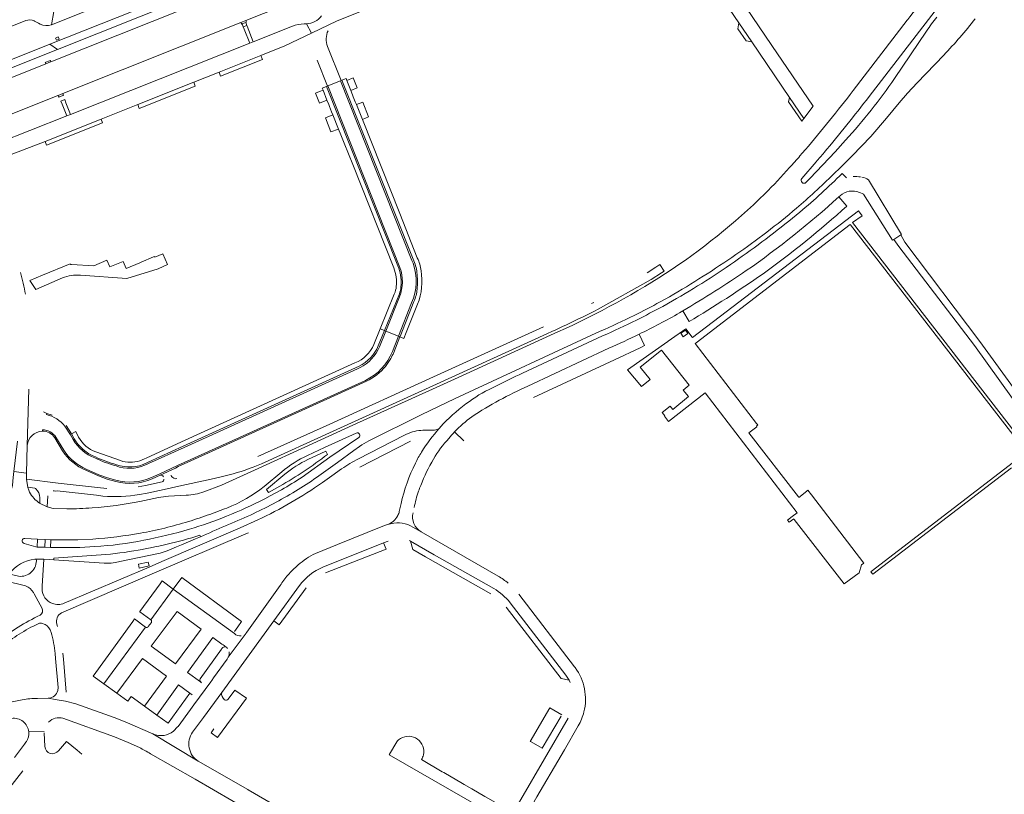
# Model space of a CAD drawing. Header units: metres. Extents: x 166325 to 190320, y 381923 to 404576.
# Tile 215 of 256: x 173074 to 173460, y 386748 to 387052. Entities that reach past the tile are written whole.
import ezdxf

# ---------------------------------------------------------------- set-up
doc = ezdxf.new("R2010")
doc.units = ezdxf.units.M
for name, color, linetype, lineweight in [('B-WE-VH-VERHARDING_ASFALT-GV', 8, 'Continuous', 18), ('B-WE-VH-VERHARDING_BETON-GV', 8, 'Continuous', 18), ('B-WE-VH-VERHARDING_BETONSTRAATSTEEN-GV', 8, 'Continuous', 18), ('B-WE-VH-VERHARDING_FUNDERING_ZAND-GV', 8, 'Continuous', 18), ('B-WE-VH-VERHARDING_HALFVERHARDING-GV', 8, 'Continuous', 18), ('B-WE-VH-VERHARDING_STRAATBAKSTEEN-GV', 8, 'Continuous', 18)]:
    doc.layers.add(name, color=color, linetype=linetype, lineweight=lineweight)

msp = doc.modelspace()

# ---------------------------------------------------------------- linework, layer by layer
at = {"layer": 'B-WE-VH-VERHARDING_ASFALT-GV', "flags": 128}
for points in [[(173407.282, 387022.009), (173461.37, 387092.39), (173471.09, 387104.741), (173480.582, 387116.273)], [(173466.038, 387108.631), (173454.984, 387094.553), (173453.354, 387092.426), (173453.271, 387092.318), (173423.277, 387053.311), (173422.499, 387052.284), (173422.275, 387052.008), (173400.997, 387024.339)], [(173429.836, 387047.715), (173417.294, 387029.112)], [(173400.566, 386998.656), (173407.885, 387006.37), (173414.115, 387013.565), (173419.04, 387019.541), (173422.34, 387023.321), (173426.08, 387027.421), (173436.597, 387038.301)], [(173382.21, 387001.151), (173380.971, 386999.71), (173380.11, 386998.708)], [(173380.821, 386989.801), (173386.484, 386996.401)], [(173398.328, 386990.115), (173396.642, 386991.736)], [(173405.017, 386983.611), (173406.584, 386981.13), (173416.429, 386965.549), (173417.001, 386965.914), (173419.68, 386967.626), (173419.973, 386967.813), (173406.99, 386989.334)], [(173395.318, 386982.57), (173396.741, 386983.719)], [(173299.601, 386937.873), (173300.499, 386938.333), (173321.67, 386950.164), (173325.747, 386952.756), (173326.715, 386953.428), (173325.049, 386956.022), (173323.433, 386955.001), (173320.054, 386952.817)], [(173325.189, 386941.363), (173328.845, 386943.398)], [(173299.133, 386941.105), (173298.234, 386940.69)], [(173329.984, 386941.724), (173326.161, 386939.597)], [(173332.784, 386937.037), (173333.43, 386937.419), (173334.076, 386937.802)], [(173279.321, 386931.602), (173236.172, 386911.963), (173195.344, 386893.379), (173167.094, 386880.611)], [(173282.1, 386928.23), (173245.778, 386911.698), (173237.178, 386907.746), (173204.491, 386892.883), (173185.514, 386884.246), (173169.004, 386876.741), (173165.782, 386875.276), (173152.849, 386869.397), (173145.921, 386866.705)], [(173165.234, 386876.449), (173168.528, 386877.787), (173196.652, 386890.513), (173237.339, 386909.059), (173280.69, 386928.814), (173282.857, 386929.802)], [(173210.668, 386886.811), (173231.302, 386896.985), (173244.59, 386903.387), (173301.65, 386929.81)], [(173219.98, 386921.838), (173222.344, 386927.835), (173217.34, 386929.861), (173214.877, 386923.731)], [(173302.506, 386927.997), (173271.03, 386913.34)], [(173273.223, 386908.267), (173305.05, 386923.17)], [(173207.266, 386915.524), (173206.329, 386915.099), (173138.12, 386884.164), (173124.197, 386877.889), (173123.663, 386877.643), (173122.661, 386877.181)], [(173125.362, 386872.322), (173128.582, 386873.773), (173135.608, 386877.134), (173140.808, 386879.47), (173209.4, 386910.512)], [(173072.667, 386886.639), (173071.305, 386874.691), (173076.234, 386874.02), (173076.545, 386884.929), (173077.19, 386907.109)], [(173077.19, 386907.109), (173076.545, 386884.929)], [(173084.272, 386897.546), (173082.841, 386898.149)], [(173084.079, 386897.072), (173084.272, 386897.546)], [(173239.963, 386893.423), (173238.331, 386891.678)], [(173225.532, 386889.359), (173224.486, 386888.824), (173206.721, 386879.74)], [(173236.5, 386891.031), (173231.989, 386890.951)], [(173087.776, 386888.23), (173090.835, 386883.107)], [(173207.196, 386876.468), (173227.127, 386886.582)], [(173190.197, 386872.36), (173198.352, 386878.263), (173204.818, 386882.944), (173207.089, 386884.587)], [(173077.13, 386867.337), (173076.701, 386868.448), (173076.165, 386871.759), (173076.234, 386874.02), (173071.305, 386874.691), (173071.011, 386872.419), (173070.67, 386869.423), (173070.521, 386868.219)], [(173134.739, 386876.095), (173128.705, 386873.26)], [(173133.236, 386872.765), (173133.109, 386873.002), (173133.05, 386873.284)], [(173200.018, 386875.803), (173196.205, 386873.083), (173192.46, 386870.411)], [(173107.741, 386868.025), (173104.101, 386868.437), (173088.604, 386870.192), (173076.165, 386871.759), (173076.701, 386868.448), (173076.93, 386868.523), (173079.524, 386868.14), (173079.721, 386868.029), (173079.892, 386867.903)], [(173129.536, 386870.663), (173122.975, 386869.197), (173120.055, 386868.646)], [(173120.624, 386865.644), (173123.637, 386866.226), (173130.301, 386867.696), (173136.061, 386868.995), (173148.709, 386871.691), (173152.725, 386872.583)], [(173086.712, 386867.096), (173087.077, 386867.074), (173087.779, 386866.97), (173088.282, 386867.133), (173103.769, 386865.385), (173106.233, 386865.107)], [(173139.015, 386865.401), (173132.011, 386865.03)], [(173176.415, 386867.587), (173171.983, 386865.111), (173169.805, 386863.984)], [(173092.105, 386860.081), (173086.664, 386860.162), (173084.385, 386860.835), (173081.347, 386862.319), (173080.816, 386862.686)], [(173081.505, 386864.423), (173081.485, 386862.49), (173081.347, 386862.319), (173084.385, 386860.835), (173084.633, 386865.217)], [(173128.092, 386864.518), (173120.791, 386862.96)], [(173223.383, 386862.126), (173222.698, 386859.021)], [(173148.309, 386857.896), (173154.046, 386860.041), (173154.966, 386860.385)], [(173167.104, 386855.71), (173160.21, 386852.59), (173129.388, 386839.359), (173124.446, 386837.209), (173091.023, 386822.963)], [(173261.519, 386833.629), (173231.3, 386851.059), (173228.001, 386852.925), (173227.029, 386853.453), (173226.01, 386853.881), (173224.952, 386854.204), (173223.868, 386854.42), (173222.767, 386854.525), (173221.661, 386854.52), (173220.562, 386854.404), (173218.02, 386853.898), (173216.2, 386853.32), (173198.36, 386846.048), (173189.769, 386842.546)], [(173218.02, 386853.898), (173220.562, 386854.404), (173221.661, 386854.52), (173222.767, 386854.525), (173223.868, 386854.42), (173224.952, 386854.204), (173226.01, 386853.881), (173227.029, 386853.453), (173228.001, 386852.925), (173231.3, 386851.059)], [(173089.986, 386819.199), (173125.588, 386834.487), (173162.375, 386850.236)], [(173162.375, 386850.236), (173163.389, 386850.67)], [(173087.232, 386844.866), (173086.617, 386844.897), (173085.674, 386844.895), (173083.367, 386844.989), (173080.375, 386845.064), (173079.841, 386845.175), (173075.242, 386846.493)], [(173075.589, 386848.446), (173080.566, 386848.108), (173083.543, 386847.985), (173085.845, 386847.903), (173089.35, 386847.855), (173096.336, 386847.943), (173102.312, 386848.204)], [(173144.542, 386849.129), (173144.332, 386849.672)], [(173192.662, 386837.117), (173216.535, 386846.697), (173218.315, 386847.411)], [(173226.657, 386847.612), (173227.035, 386847.425), (173236.405, 386841.967), (173259.77, 386828.786)], [(173111.145, 386838.967), (173112.841, 386839.326), (173128.696, 386842.676)], [(173128.696, 386842.676), (173129.559, 386842.859)], [(173079.491, 386840.298), (173080.056, 386840.35), (173083.074, 386840.338), (173085.371, 386840.177), (173086.969, 386840.065), (173087.026, 386840.7), (173103.655, 386841.858)], [(173082.323, 386828.664), (173082.393, 386829.741), (173083.074, 386840.338), (173080.056, 386840.35)], [(173103.655, 386841.858), (173087.026, 386840.7), (173086.969, 386840.065), (173104.748, 386838.818), (173106.746, 386838.751), (173107.888, 386838.713)], [(173073.12, 386833.599), (173069.637, 386834.469), (173069.46, 386834.589), (173067.822, 386831.821), (173075.887, 386829.784)], [(173078.939, 386827.143), (173079.18, 386826.702), (173082.32, 386820.967)], [(173141.504, 386772.322), (173145.739, 386778.139), (173152.905, 386787.983), (173173.372, 386816.098), (173183.483, 386829.986)], [(173175.92, 386829.89), (173162.749, 386811.611)], [(173266.26, 386823.176), (173288.177, 386794.707), (173289.399, 386792.797), (173289.881, 386791.865)], [(173291.791, 386797.702), (173291.529, 386798.05), (173269.615, 386826.54)], [(173078.931, 386814.031), (173081.343, 386815.098)], [(173082.078, 386815.119), (173083.501, 386814.639)], [(173088.452, 386813.81), (173088.163, 386814.746)], [(173162.528, 386811.295), (173155.518, 386801.794), (173155.008, 386801.082), (173149.723, 386793.711), (173148.983, 386792.68), (173148.616, 386792.178), (173141.921, 386783.019), (173140.628, 386781.241), (173135.755, 386774.54), (173135.602, 386774.383), (173133.938, 386772.682)], [(173087.469, 386803.237), (173087.639, 386801.303), (173088.651, 386789.828), (173088.522, 386788.753)], [(173091.827, 386788.097), (173090.757, 386801), (173090.56, 386803.373)], [(173074.555, 386785.057), (173059.392, 386782.073)], [(173190.256, 386734.057), (173186.524, 386736.222), (173185.977, 386736.539), (173184.784, 386737.231), (173184.53, 386737.378), (173163.354, 386749.663), (173163.176, 386749.766), (173143.683, 386760.978), (173125.884, 386771.709), (173115.015, 386776.385), (173110.711, 386778.07), (173095.605, 386783.516), (173091.576, 386784.539), (173087.507, 386785.199), (173084.769, 386785.644), (173080.518, 386785.63)], [(173084.769, 386785.644), (173087.507, 386785.199), (173091.576, 386784.539), (173095.605, 386783.516)], [(173090.554, 386777.824), (173110.796, 386770.576), (173116.125, 386768.315), (173120.566, 386766.305)], [(173288.995, 386777.895), (173270.375, 386745.91), (173262.128, 386731.761), (173249.546, 386710.196), (173253.883, 386707.627), (173266.368, 386729.261), (173274.832, 386743.676), (173276.231, 386746.076), (173276.707, 386746.893), (173286.227, 386763.226), (173287.535, 386765.47), (173293.017, 386774.876)], [(173077.112, 386772.492), (173083.192, 386772.591)], [(173125.884, 386771.709), (173143.683, 386760.978)], [(173124.9, 386763.865), (173142.435, 386753.875), (173156.833, 386745.521), (173176.314, 386734.279), (173194.925, 386723.526), (173196.381, 386722.712), (173214.095, 386712.322), (173232.494, 386701.79), (173234.224, 386700.8), (173237.629, 386706.759), (173235.936, 386707.733), (173199.739, 386728.556), (173190.256, 386734.057)]]:
    msp.add_lwpolyline(points, dxfattribs=at)
for points in [[(173203.182, 387086.304), (173200.81, 387088.653), (173151.698, 387069.05), (173145.22, 387066.464), (173085.447, 387042.537), (173088.421, 387040.511)], [(173088.421, 387040.511), (173085.447, 387042.537), (173081.886, 387041.108), (172993.197, 387005.779), (172992.174, 387005.371), (172987.551, 387003.53), (172988.593, 387000.677)], [(173419.68, 386967.626), (173417.001, 386965.914), (173418.921, 386963.081), (173448.685, 386924.212), (173477.909, 386883.521), (173477.957, 386876.317), (173488.492, 386859.947), (173513.623, 386822.976), (173518.676, 386824.243), (173520.26, 386825.437), (173517.275, 386832.572), (173504.972, 386850.261), (173480.42, 386885.11), (173450.793, 386925.832), (173421.326, 386964.81)], [(173083.543, 386847.985), (173080.566, 386848.108), (173080.375, 386845.064), (173083.367, 386844.989)]]:
    msp.add_lwpolyline(points, close=True, dxfattribs=at)
at = {"layer": 'B-WE-VH-VERHARDING_ASFALT-GV'}
for points in [[(173433.815, 387053.242, 0.0153625), (173429.836, 387047.715)], [(173436.597, 387038.301, 0.0281419), (173448.915, 387052.574)], [(173417.294, 387029.112, -0.0315429), (173398.05, 387004.841)], [(173400.997, 387024.339, -0.0123139), (173382.21, 387001.151)], [(173380.11, 386998.708, -0.0051356), (173376.049, 386994.105)], [(173385.894, 386984.532, 0.0127121), (173400.566, 386998.656)], [(173386.484, 386996.401, 0.0019191), (173389.547, 387000)], [(173376.049, 386994.105, -0.0121685), (173366.346, 386983.847)], [(173396.642, 386991.736, -0.0190498), (173380.074, 386976.643)], [(173382.457, 386988.287, -0.9618642), (173380.821, 386989.801)], [(173403.922, 386990.423, 0.0536162), (173400.939, 386990.545)], [(173406.99, 386989.334, 0.1354258), (173404.467, 386990.33)], [(173366.346, 386983.847, -0.0484014), (173327.32, 386952.482)], [(173378.745, 386978.146, 0.0059946), (173385.894, 386984.532)], [(173396.741, 386983.719, -0.1425189), (173400.368, 386984.87)], [(173400.368, 386984.87, -0.1275765), (173405.017, 386983.611)], [(173354.915, 386959.947, 0.0254934), (173378.745, 386978.146)], [(173380.074, 386976.643, -0.0214424), (173355.893, 386958.223)], [(173328.845, 386943.398, 0.0210153), (173354.915, 386959.947)], [(173355.893, 386958.223, -0.025983), (173329.984, 386941.724)], [(173075.832, 386944.338, 0.0273293), (173073.801, 386952.905)], [(173327.32, 386952.482, -0.0388689), (173282.1, 386928.23)], [(173334.076, 386937.802, 0.0150139), (173359.015, 386953.647)], [(173314.934, 386936.008, 0.0098592), (173325.189, 386941.363)], [(173326.161, 386939.597, -0.0098289), (173315.872, 386934.23)], [(173282.857, 386929.802, 0.009605), (173299.601, 386937.873)], [(173301.65, 386929.81, 0.0125121), (173314.934, 386936.008)], [(173316.878, 386928.659, 0.0145805), (173332.784, 386937.037)], [(173315.872, 386934.23, -0.0124979), (173302.506, 386927.997)], [(173305.05, 386923.17, 0.0105679), (173316.878, 386928.659)], [(173271.03, 386913.34, 0.0169088), (173260.672, 386908.271)], [(173260.672, 386908.271, 0.0542931), (173250.202, 386902.281)], [(173251.186, 386896.226, -0.041719), (173273.223, 386908.267)], [(173250.202, 386902.281, 0.0430863), (173239.963, 386893.423)], [(173091.329, 386892.522, 0.1727115), (173084.079, 386897.072)], [(173244.391, 386890.259, -0.0443468), (173251.186, 386896.226)], [(173076.545, 386884.929, -0.3855459), (173082.478, 386890.548)], [(173082.479, 386891.082, -0.258488), (173087.776, 386888.23)], [(173205.793, 386889.845, -0.8870757), (173206.806, 386888.082)], [(173231.989, 386890.951, 0.098632), (173225.532, 386889.359)], [(173231.428, 386882.387, -0.0360376), (173238.331, 386891.678)], [(173238.331, 386891.678, -0.150467), (173236.5, 386891.031)], [(173242.157, 386887.757, -0.0160914), (173244.391, 386890.259)], [(173103.06, 386880.044, -0.1721814), (173094.615, 386887.252)], [(173207.089, 386884.587, -0.0234493), (173210.668, 386886.811)], [(173236.159, 386879.628, -0.0554559), (173242.157, 386887.757)], [(173231.428, 386882.387, 0.02252), (173228.999, 386877.98)], [(173111.424, 386876.926, -0.0387342), (173103.06, 386880.044)], [(173122.661, 386877.181, -0.1887539), (173111.424, 386876.926)], [(173206.721, 386879.74, 0.0275117), (173200.018, 386875.803)], [(173228.999, 386877.98, 0.0594358), (173223.383, 386862.126)], [(173231.09, 386869.259, -0.0394086), (173236.159, 386879.628)], [(173128.705, 386873.26, -0.4134569), (173129.994, 386872.634)], [(173152.725, 386872.583, 0.0348106), (173165.234, 386876.449)], [(173111.263, 386871.368, 0.172039), (173125.362, 386872.322)], [(173130.214, 386871.714, -0.385377), (173129.536, 386870.663)], [(173135.32, 386871.937, -0.2855281), (173133.236, 386872.765)], [(173192.46, 386870.411, -0.0439198), (173167.104, 386855.71)], [(173184.468, 386872.448, -0.0157892), (173176.415, 386867.587)], [(173181.866, 386867.003, 0.0135823), (173190.197, 386872.36)], [(173230.225, 386866.986, -0.0145829), (173231.09, 386869.259)], [(173080.816, 386862.686, -0.1315108), (173077.13, 386867.337)], [(173106.233, 386865.107, 0.0639735), (173120.624, 386865.644)], [(173145.921, 386866.705, -0.0657017), (173139.015, 386865.401)], [(173164.183, 386857.645, 0.0299791), (173181.866, 386867.003)], [(173228.56, 386860.57, -0.0403977), (173230.225, 386866.986)], [(173120.791, 386862.96, -0.0299397), (173102.002, 386860.452)], [(173132.011, 386865.03, 0.0366663), (173128.092, 386864.518)], [(173102.002, 386860.452, -0.0221155), (173092.105, 386860.081)], [(173144.542, 386849.129, 0.0034726), (173164.183, 386857.645)], [(173222.698, 386859.021, -0.0630497), (173222.115, 386857.386)], [(173231.3, 386851.059, -0.3314223), (173228.077, 386858.537)], [(173222.115, 386857.386, -0.2013037), (173218.02, 386853.898)], [(173102.312, 386848.204, 0.0258897), (173121.018, 386850.501)], [(173140.236, 386852.035, -0.0250485), (173122.288, 386847.74)], [(173075.242, 386846.493, -0.8866336), (173075.589, 386848.446)], [(173118.414, 386843.545, 0.0336148), (173144.332, 386849.672)], [(173129.559, 386842.859, 0.0026759), (173144.542, 386849.129)], [(173103.04, 386845.26, -0.0236391), (173087.232, 386844.866)], [(173118.414, 386843.545, -0.0259181), (173103.655, 386841.858)], [(173189.769, 386842.546, 0.0625527), (173182.924, 386838.026)], [(173069.46, 386834.589, -0.2055626), (173079.491, 386840.298)], [(173080.056, 386840.35, -0.4874935), (173073.12, 386833.599)], [(173107.888, 386838.713, 0.0413585), (173111.145, 386838.967)], [(173182.924, 386838.026, 0.0203652), (173178.892, 386834.055)], [(173178.892, 386834.055, 0.04837), (173175.92, 386829.89)], [(173265.501, 386830.835, 0.0442589), (173261.519, 386833.629)], [(173075.887, 386829.784, -0.1778019), (173078.939, 386827.143)], [(173086.385, 386822.904, -0.3053846), (173082.323, 386828.664)], [(173259.77, 386828.786, -0.0891149), (173266.26, 386823.176)], [(173091.023, 386822.963, -0.1903859), (173086.385, 386822.904)], [(173082.32, 386820.967, -0.3997048), (173081.531, 386818.287)], [(173088.163, 386814.746, -0.3525345), (173089.986, 386819.199)], [(173081.531, 386818.287, 0.0470926), (173064.927, 386808.141)], [(173081.343, 386815.098, -0.1744658), (173082.078, 386815.119)], [(173064.651, 386804.709, -0.0443645), (173078.931, 386814.031)], [(173083.501, 386814.639, -0.2145962), (173085.889, 386811.546)], [(173085.889, 386811.546, -0.0404778), (173087.469, 386803.237)], [(173162.749, 386811.611, -0.0310165), (173162.528, 386811.295)], [(173295.215, 386780.274, 0.2237973), (173291.791, 386797.702)], [(173088.522, 386788.753, -0.3394023), (173084.769, 386785.644)], [(173080.518, 386785.63, 0.0441649), (173074.555, 386785.057)], [(173293.017, 386774.876, 0.0703491), (173295.215, 386780.274)], [(173070.364, 386777.744, -0.4260356), (173077.112, 386772.492)], [(173084.929, 386776.325, -0.2696353), (173090.554, 386777.824)], [(173133.938, 386772.682, -0.1153782), (173130.256, 386771.101)], [(173130.256, 386771.101, -0.1688442), (173125.884, 386771.709)], [(173143.683, 386760.978, -0.4332458), (173141.504, 386772.322)], [(173120.566, 386766.305, -0.0207), (173124.9, 386763.865)]]:
    msp.add_lwpolyline(points, format="xyb", dxfattribs=at)
at = {"layer": 'B-WE-VH-VERHARDING_BETON-GV', "flags": 128}
for points in [[(173162.519, 387050.756), (173162.375, 387051.102), (173160.879, 387050.521), (173161.032, 387050.128), (173161.344, 387049.348), (173162.846, 387049.924)], [(173124.041, 386839.09), (173120.224, 386838.289), (173120.532, 386836.821), (173124.353, 386837.641)]]:
    msp.add_lwpolyline(points, close=True, dxfattribs=at)
at = {"layer": 'B-WE-VH-VERHARDING_BETONSTRAATSTEEN-GV', "flags": 128}
for points in [[(173325.98, 387097.81), (173326.364, 387097.35), (173326.693, 387096.848), (173332.427, 387087.441), (173337.185, 387079.906), (173341.451, 387073.204), (173348.424, 387062.247), (173356.091, 387050.948), (173361.222, 387043.443), (173376.017, 387021.675), (173381.631, 387013.414), (173385.23, 387018.171), (173369.016, 387042), (173369.076, 387042.054), (173356.281, 387060.955), (173357.279, 387064.164), (173377.459, 387069.264), (173380.088, 387069.293), (173380.584, 387067.837), (173386.42, 387069.832), (173385.972, 387071.247), (173393.516, 387073.82)], [(173186.218, 387050.568), (173188.16, 387046.891), (173198.248, 387051.689), (173234.021, 387066.205), (173239.87, 387068.57), (173240.928, 387068.998)], [(173198.248, 387051.689), (173188.16, 387046.891), (173177.668, 387041.901)], [(173064.658, 386998.551), (173066.36, 386999.199), (173066.842, 386997.92), (173070.202, 386999.268), (173083.514, 387004.316), (173105.499, 387013.092), (173119.912, 387018.845), (173141.921, 387027.631), (173151.881, 387031.607), (173168.25, 387038.142), (173177.668, 387041.901), (173188.16, 387046.891), (173186.218, 387050.568), (173185.279, 387050.52)], [(173180.74, 387049.64), (173165.243, 387043.483), (173163.906, 387042.952), (173093.526, 387014.989), (173092.095, 387014.42), (173077.52, 387008.711), (173065.469, 387003.938)], [(173190.357, 387036.355), (173194.42, 387026.12), (173194.642, 387026.169), (173199.609, 387028.202), (173199.83, 387028.33), (173194.5, 387041.72)], [(173199.609, 387028.202), (173194.642, 387026.169), (173222.913, 386954.809)], [(173200.12, 387028.44), (173199.83, 387028.33), (173199.609, 387028.202), (173227.658, 386957.622), (173228.086, 386956.544)], [(173228.086, 386956.544), (173227.658, 386957.622), (173199.609, 387028.202)], [(173208.171, 387013.005), (173205.825, 387018.89), (173205.388, 387019.989), (173204.614, 387021.94), (173204.3, 387022.731), (173203.642, 387024.388), (173202.064, 387028.364), (173201.772, 387029.098), (173200.12, 387028.44), (173228.14, 386958.08)], [(173228.14, 386958.08), (173200.12, 387028.44)], [(173194.15, 387025.99), (173192.417, 387025.287), (173192.72, 387024.526), (173194.27, 387020.638), (173194.946, 387018.941), (173195.261, 387018.149), (173196.101, 387016.042), (173196.585, 387014.828), (173198.817, 387009.227), (173199.703, 387007.003), (173200.999, 387003.75), (173204.377, 386995.271), (173220.549, 386954.681)], [(173194.642, 387026.169), (173194.42, 387026.12), (173194.15, 387025.99), (173222.09, 386955.58), (173222.468, 386954.628)], [(173222.468, 386954.628), (173222.09, 386955.58), (173194.15, 387025.99)], [(173222.913, 386954.809), (173194.642, 387026.169)], [(173229.76, 386958.6), (173222.848, 386976.01), (173208.171, 387013.005)], [(173382.457, 386988.287), (173384.07, 386989.9), (173393.865, 387000.247), (173398.05, 387004.841)], [(173398.493, 386978.962), (173395.318, 386982.57)], [(173470.848, 386882.052), (173400.789, 386972.542), (173404.515, 386975.199), (173403.152, 386977.164), (173351.109, 386937.452), (173337.835, 386927.323), (173337.73, 386927.46), (173335.2, 386930.75), (173329.664, 386926.85), (173328.375, 386925.942), (173328.24, 386925.847), (173312.293, 386914.611), (173317.815, 386908.107), (173321.199, 386910.816), (173317.271, 386915.725), (173325.637, 386922.421), (173336.604, 386908.588), (173334.272, 386906.721), (173336.348, 386904.127), (173330.115, 386899.139), (173329.115, 386900.388), (173325.992, 386897.889), (173326.992, 386896.64), (173326.818, 386896.501), (173328.468, 386894.412), (173342.828, 386905.673), (173379.019, 386858.512), (173377.053, 386857), (173375.179, 386855.559), (173375.801, 386854.785), (173377.69, 386856.18), (173377.883, 386855.931), (173397.482, 386830.589), (173403.309, 386834.902), (173404.226, 386838.046), (173405.171, 386838.786), (173384.576, 386865.629), (173383.184, 386867.443), (173382.736, 386867.139), (173382.849, 386866.993), (173379.638, 386864.514), (173379.471, 386864.731), (173360.051, 386889.877), (173363.115, 386892.243), (173363.015, 386892.588), (173363.485, 386893.021), (173363.048, 386893.591), (173338.989, 386925.024), (173339.375, 386925.32), (173399.837, 386971.81), (173400.007, 386971.591), (173469.161, 386882.271), (173408.109, 386835.484), (173407.973, 386835.38), (173408.704, 386834.428), (173463.26, 386876.237)], [(173220.7, 386944.45), (173215.152, 386930.747), (173216.841, 386930.063), (173222.732, 386944.551)], [(173222.732, 386944.551), (173216.841, 386930.063), (173217.34, 386929.861), (173222.775, 386943.386)], [(173222.775, 386943.386), (173217.34, 386929.861), (173222.344, 386927.835), (173227.536, 386941.009)], [(173227.536, 386941.009), (173222.344, 386927.835), (173222.956, 386927.587), (173223.05, 386927.82), (173228.45, 386941.511)], [(173228.45, 386941.511), (173223.05, 386927.82), (173222.956, 386927.587), (173224.517, 386926.948), (173225.4, 386929.28), (173229.891, 386940.504)], [(173334.076, 386937.802), (173336.555, 386933.594)], [(173214.42, 386924.11), (173216.841, 386930.063), (173215.152, 386930.747), (173212.693, 386924.674)], [(173214.877, 386923.731), (173217.34, 386929.861), (173216.841, 386930.063), (173214.42, 386924.11)], [(173220.48, 386921.44), (173222.956, 386927.587), (173222.344, 386927.835), (173219.98, 386921.838)], [(173319.058, 386924.254), (173316.878, 386928.659)], [(173275.38, 386903.79), (173307.18, 386918.6), (173317.26, 386923.37), (173319.058, 386924.254)], [(173205.262, 386917.371), (173137.078, 386886.337), (173123.248, 386879.993), (173122.557, 386879.706), (173120.723, 386878.944)], [(173123.468, 386878.077), (173123.997, 386878.342), (173137.827, 386884.666), (173206.88, 386916.073)], [(173125.559, 386871.87), (173128.705, 386873.26), (173134.739, 386876.095), (173135.875, 386876.642), (173140.793, 386878.908), (173209.84, 386910.217)], [(173086.294, 386896.81), (173084.272, 386897.546), (173084.079, 386897.072)], [(173091.329, 386892.522), (173093.52, 386889.18), (173094.615, 386887.252)], [(173094.989, 386887.609), (173093.936, 386889.477), (173091.749, 386892.796)], [(173082.479, 386891.082), (173082.478, 386890.548)], [(173095.607, 386890.399), (173093.936, 386889.477), (173094.989, 386887.609)], [(173096.688, 386888.261), (173095.607, 386890.399)], [(173244.391, 386890.259), (173248.016, 386886.795)], [(173087.323, 386887.976), (173090.413, 386882.819)], [(173113.146, 386878.99), (173103.422, 386882.398)], [(173099.476, 386875.199), (173104.449, 386873.007), (173107.914, 386871.785), (173111.341, 386870.823)], [(173111.263, 386871.368), (173108.105, 386872.272), (173104.686, 386873.464), (173099.671, 386875.638)], [(173217.481, 386844.225), (173216.535, 386846.697), (173192.662, 386837.117)], [(173227.035, 386847.425), (173227.991, 386844.078), (173232.917, 386841.212), (173258.612, 386826.693)], [(173259.77, 386828.786), (173236.405, 386841.967), (173227.035, 386847.425)], [(173193.746, 386834.947), (173217.481, 386844.225)], [(173157.948, 386811.938), (173159.243, 386813.714), (173160.731, 386815.754), (173137.196, 386833.093), (173133.891, 386828.548)], [(173157.951, 386811.038), (173133.891, 386828.548), (173125.105, 386816.429)], [(173133.891, 386828.548), (173157.951, 386811.038)], [(173183.483, 386829.986), (173173.372, 386816.098), (173175.506, 386814.481), (173186.151, 386829.094)], [(173264.671, 386821.427), (173286.239, 386793.438), (173289.399, 386792.797), (173288.177, 386794.707), (173266.26, 386823.176)], [(173125.302, 386815.476), (173124.072, 386813.786)], [(173122.99, 386813.606), (173106.614, 386791.309), (173111.715, 386787.61), (173121.737, 386801.295), (173131.171, 386794.34), (173122.627, 386782.595), (173127.422, 386779.088), (173135.888, 386790.962), (173140.334, 386787.695), (173141.3, 386786.985)], [(173155.518, 386801.794), (173162.528, 386811.295)], [(173153.02, 386806.959), (173149.457, 386809.493), (173139.466, 386795.834), (173144.585, 386792.058), (173144.961, 386791.771), (173144.534, 386792.308), (173144.281, 386792.807)], [(173144.961, 386791.771), (173144.585, 386792.058), (173139.466, 386795.834), (173149.457, 386809.493), (173153.02, 386806.959)], [(173144.41, 386793.263), (173152.828, 386804.908)], [(173154.743, 386805.687), (173155.182, 386805.267)], [(173141.921, 386783.019), (173148.616, 386792.178)], [(173152.905, 386787.983), (173145.739, 386778.139)], [(173149.876, 386773.701), (173148.797, 386772.068), (173151.251, 386770.269), (173162.621, 386785.649), (173158.101, 386788.905), (173155.486, 386785.274)], [(173286.58, 386779.206), (173281.783, 386781.882), (173274.154, 386768.732), (173274.518, 386768.522), (173278.811, 386766.052), (173286.275, 386778.636)], [(173076.182, 386768.638), (173076.002, 386768.398), (173075.462, 386767.678), (173071.546, 386762.457)], [(173083.423, 386766.703), (173083.167, 386772.08)], [(173098.002, 386763.752), (173096.103, 386765.275), (173091.929, 386768.623), (173088.826, 386765.071)], [(173221.667, 386768.547), (173218.873, 386763.665), (173218.734, 386763.423), (173259.983, 386739.779), (173260.625, 386739.352)], [(173240.169, 386756.474), (173239.564, 386756.825), (173231.367, 386761.593)], [(173069.108, 386749.969), (173074.725, 386757.138)], [(173262.164, 386743.663), (173262.014, 386743.749), (173256.835, 386746.77), (173256.25, 386747.112), (173251.182, 386750.068), (173248.133, 386751.841), (173247.517, 386752.2), (173240.169, 386756.474)]]:
    msp.add_lwpolyline(points, dxfattribs=at)
at = {"layer": 'B-WE-VH-VERHARDING_BETONSTRAATSTEEN-GV'}
for points in [[(173192.166, 387053.702, -0.2160377), (173186.218, 387050.568)], [(173185.279, 387050.52, 0.0916645), (173180.74, 387049.64)], [(173194.5, 387041.72, -0.1959206), (173194.695, 387047.85)], [(173407.282, 387022.009, -0.0114851), (173389.547, 387000)], [(173395.318, 386982.57, -0.0324723), (173359.015, 386953.647)], [(173365.586, 386952.364, 0.0274096), (173398.493, 386978.962)], [(173231.25, 386953.601, 0.0895889), (173229.76, 386958.6)], [(173220.549, 386954.681, -0.1217248), (173221.51, 386947.431)], [(173223.32, 386947.235, 0.1162014), (173222.468, 386954.628)], [(173222.913, 386954.809, -0.1845455), (173222.775, 386943.386)], [(173228.086, 386956.544, -0.1952521), (173227.536, 386941.009)], [(173229.61, 386952.94, 0.0812435), (173228.14, 386958.08)], [(173229.68, 386946.371, 0.0481041), (173229.61, 386952.94)], [(173229.891, 386940.504, 0.133085), (173231.25, 386953.601)], [(173336.555, 386933.594, 0.0159672), (173365.586, 386952.364)], [(173221.51, 386947.431, -0.0880436), (173220.7, 386944.45)], [(173222.732, 386944.551, 0.0653458), (173223.32, 386947.235)], [(173228.45, 386941.511, 0.0832134), (173229.68, 386946.371)], [(173212.693, 386924.674, -0.2040624), (173205.262, 386917.371)], [(173214.42, 386924.11, -0.1828864), (173206.88, 386916.073)], [(173207.266, 386915.524, 0.1841784), (173214.877, 386923.731)], [(173219.98, 386921.838, -0.1883271), (173209.4, 386910.512)], [(173219.326, 386919.082, 0.029643), (173220.48, 386921.44)], [(173209.84, 386910.217, 0.1093628), (173217.23, 386916.026)], [(173217.23, 386916.026, 0.0426671), (173219.326, 386919.082)], [(173082.478, 386890.548, -0.2615942), (173087.323, 386887.976)], [(173103.294, 386880.484, -0.1743037), (173094.989, 386887.609)], [(173103.422, 386882.398, -0.1811236), (173096.688, 386888.261)], [(173090.413, 386882.819, 0.1397769), (173099.476, 386875.199)], [(173099.671, 386875.638, -0.1358458), (173090.835, 386883.107)], [(173103.294, 386880.484, 0.038742), (173111.571, 386877.398)], [(173123.468, 386878.077, -0.205399), (173111.571, 386877.398)], [(173120.723, 386878.944, -0.1601806), (173113.146, 386878.99)], [(173111.341, 386870.823, 0.1705658), (173125.559, 386871.87)], [(173192.662, 386837.117, 0.1401742), (173183.483, 386829.986)], [(173125.105, 386816.429, -0.3853566), (173125.302, 386815.476)], [(173124.072, 386813.786, -0.3971833), (173122.99, 386813.606)], [(173160.554, 386810.2, -0.2267801), (173157.951, 386811.038)], [(173152.828, 386804.908, -0.4301687), (173154.743, 386805.687)], [(173153.02, 386806.959, -0.0497773), (173154.743, 386805.687)], [(173155.884, 386803.872, -0.1214033), (173155.518, 386801.794)], [(173144.281, 386792.807, -0.1405744), (173144.41, 386793.263)], [(173154.014, 386785.071, -0.2648092), (173152.905, 386787.983)], [(173155.486, 386785.274, -0.4285749), (173154.014, 386785.071)], [(173077.112, 386772.492, -0.172275), (173076.182, 386768.638)], [(173223.181, 386769.866, 0.0843278), (173221.667, 386768.547)], [(173232.139, 386763.45, 0.6621015), (173223.181, 386769.866)], [(173088.826, 386765.071, -0.6875342), (173083.423, 386766.703)], [(173231.367, 386761.593, 0.0817891), (173232.139, 386763.45)]]:
    msp.add_lwpolyline(points, format="xyb", dxfattribs=at)
at = {"layer": 'B-WE-VH-VERHARDING_BETONSTRAATSTEEN-GV', "flags": 128}
for points in [[(173356.091, 387050.948), (173355.645, 387048.618), (173358.962, 387043.861), (173361.222, 387043.443)], [(173088.619, 387045.441), (173087.646, 387044.981), (173087.999, 387044.09), (173089.076, 387044.551)], [(173168.25, 387038.142), (173151.881, 387031.607), (173152.501, 387030.019), (173168.911, 387036.557)], [(173204.53, 387029.304), (173202.064, 387028.364), (173203.642, 387024.388), (173206.097, 387025.382)], [(173141.921, 387027.631), (173119.912, 387018.845), (173120.501, 387017.369), (173142.522, 387026.094)], [(173192.72, 387024.526), (173191.286, 387023.962), (173189.75, 387023.339), (173191.306, 387019.446), (173194.27, 387020.638)], [(173376.017, 387021.675), (173375.589, 387019.964), (173380.823, 387012.346), (173381.575, 387013.34), (173381.631, 387013.414)], [(173208.331, 387019.795), (173205.825, 387018.89), (173208.171, 387013.005), (173210.651, 387013.992)], [(173105.499, 387013.092), (173083.514, 387004.316), (173084.069, 387002.936), (173106.07, 387011.667)], [(173196.585, 387014.828), (173193.633, 387013.625), (173195.807, 387008.104), (173198.817, 387009.227)], [(173334.253, 386927.636), (173333.301, 386929.008), (173335.095, 386930.253), (173336.047, 386928.881)], [(173133.891, 386828.548), (173129.5, 386831.752), (173128.682, 386830.626), (173120.807, 386819.784), (173120.705, 386819.642), (173120.696, 386819.631), (173125.105, 386816.429)], [(173144.79, 386812.845), (173134.75, 386799.211), (173125.266, 386806.116), (173135.356, 386819.776)], [(173122.99, 386813.606), (173118.642, 386816.804), (173117.951, 386815.853), (173102.364, 386794.392), (173106.614, 386791.309)], [(173111.715, 386787.61), (173116.063, 386784.457), (173117.404, 386786.415), (173122.627, 386782.595), (173131.171, 386794.34), (173121.737, 386801.295)], [(173140.334, 386787.695), (173135.888, 386790.962), (173127.422, 386779.088), (173131.868, 386775.838)]]:
    msp.add_lwpolyline(points, close=True, dxfattribs=at)
at = {"layer": 'B-WE-VH-VERHARDING_FUNDERING_ZAND-GV', "flags": 128}
for points in [[(173162.375, 387051.102), (173162.642, 387051.206), (173162.551, 387051.409), (173162.367, 387051.849), (173162.345, 387051.84), (173160.464, 387051.091), (173160.631, 387050.64), (173160.705, 387050.453), (173160.879, 387050.521)], [(173162.974, 387049.617), (173162.846, 387049.924), (173161.344, 387049.348), (173161.708, 387048.438), (173163.906, 387042.952), (173165.243, 387043.483)], [(173085.79, 387035.624), (173085.614, 387036.042), (173085.554, 387036.191), (173085.257, 387036.076), (173083.779, 387035.505), (173083.619, 387035.443), (173083.68, 387035.29), (173083.848, 387034.862), (173085.677, 387035.58)], [(173090.583, 387022.434), (173090.765, 387022.515), (173090.69, 387022.696), (173090.484, 387023.145), (173088.616, 387022.403), (173088.799, 387021.939), (173088.89, 387021.774), (173089.104, 387021.858)], [(173091.728, 387019.577), (173091.227, 387020.84), (173089.728, 387020.245), (173090.229, 387019.013), (173092.095, 387014.42), (173093.526, 387014.989)]]:
    msp.add_lwpolyline(points, close=True, dxfattribs=at)
at = {"layer": 'B-WE-VH-VERHARDING_HALFVERHARDING-GV', "flags": 128}
for points in [[(172996.501, 386985.59), (173088.581, 387022.389), (173088.616, 387022.403), (173090.484, 387023.145), (173090.549, 387023.171), (173160.445, 387051.083), (173160.464, 387051.091), (173162.345, 387051.84), (173162.367, 387051.849), (173224.809, 387076.82)], [(173151.9, 387062.027), (173085.79, 387035.624), (173085.677, 387035.58), (173083.848, 387034.862), (173083.794, 387034.841), (172991.698, 386998.065)]]:
    msp.add_lwpolyline(points, dxfattribs=at)
at = {"layer": 'B-WE-VH-VERHARDING_STRAATBAKSTEEN-GV', "flags": 128}
msp.add_lwpolyline([(173137.288, 387070.743), (173135.639, 387074.875), (173133.858, 387074.152), (173086.905, 387055.407), (173085.989, 387050.211)], close=True, dxfattribs=at)
for points in [[(173085.989, 387050.211), (173086.905, 387055.407)], [(172988.966, 387017.155), (173000.883, 387021.933), (173028.668, 387032.975), (173036.743, 387036.225), (173064.502, 387047.345), (173075.966, 387051.913)], [(173079.397, 387051.634), (173080.952, 387050.817), (173081.618, 387050.467)], [(173128.006, 386954.387), (173131.64, 386956.067), (173129.73, 386960.188), (173126.691, 386958.857), (173126.546, 386959.206), (173126.179, 386959.05), (173121.213, 386956.94), (173120.768, 386956.751), (173115.403, 386954.471), (173114.222, 386957.254), (173108.939, 386955.063), (173107.845, 386957.682), (173102.637, 386955.479), (173093.877, 386956.054), (173093.497, 386956.079), (173093.377, 386956.315), (173082.571, 386951.828), (173077.576, 386949.754), (173079.946, 386946.195), (173090.324, 386950.761)], [(173097.463, 386951.797), (173115.609, 386950.557), (173128.006, 386954.387)], [(173205.793, 386889.845), (173193.255, 386884.125), (173186.603, 386881.057)], [(173184.468, 386872.448), (173195.46, 386880.299), (173199.054, 386882.866), (173206.806, 386888.082)], [(173186.797, 386879.435), (173193.836, 386882.699), (173194.451, 386881.468)], [(173176.476, 386874.637), (173169.59, 386868.84)], [(173175.718, 386868.967), (173171.344, 386866.538), (173170.544, 386867.681), (173177.677, 386873.636)], [(173079.892, 386867.903), (173079.721, 386868.029), (173079.524, 386868.14), (173076.93, 386868.523), (173076.701, 386868.448), (173077.13, 386867.337)], [(173080.816, 386862.686), (173081.347, 386862.319), (173081.485, 386862.49), (173081.505, 386864.423)], [(173075.242, 386846.493), (173079.841, 386845.175), (173080.375, 386845.064), (173080.566, 386848.108)], [(173080.566, 386848.108), (173075.589, 386848.446)], [(173102.312, 386848.204), (173096.336, 386847.943), (173089.35, 386847.855), (173085.845, 386847.903), (173085.674, 386844.895), (173086.617, 386844.897), (173087.232, 386844.866)], [(173080.056, 386840.35), (173079.491, 386840.298)]]:
    msp.add_lwpolyline(points, dxfattribs=at)
at = {"layer": 'B-WE-VH-VERHARDING_STRAATBAKSTEEN-GV'}
for points in [[(173075.966, 387051.913, -0.1699772), (173079.178, 387051.733)], [(173079.178, 387051.733, -0.0130882), (173079.397, 387051.634)], [(173081.618, 387050.467, 0.2102997), (173085.989, 387050.211)], [(173090.324, 386950.761, -0.1254873), (173097.463, 386951.797)], [(173194.451, 386881.468, -0.0368999), (173175.718, 386868.967)], [(173186.603, 386881.057, 0.0657485), (173176.476, 386874.637)], [(173177.677, 386873.636, -0.0631045), (173186.797, 386879.435)], [(173081.505, 386864.423, 0.1944201), (173079.892, 386867.903)], [(173169.59, 386868.84, -0.0744948), (173154.966, 386860.385)], [(173154.83, 386857.139, 0.0213115), (173169.805, 386863.984)], [(173148.309, 386857.896, -0.0103793), (173139.878, 386855.075)], [(173139.878, 386855.075, -0.0282539), (173121.018, 386850.501)], [(173140.236, 386852.035, 0.0182215), (173154.83, 386857.139)], [(173103.04, 386845.26, 0.0371178), (173122.288, 386847.74)]]:
    msp.add_lwpolyline(points, format="xyb", dxfattribs=at)

doc.saveas('drawing.dxf')
